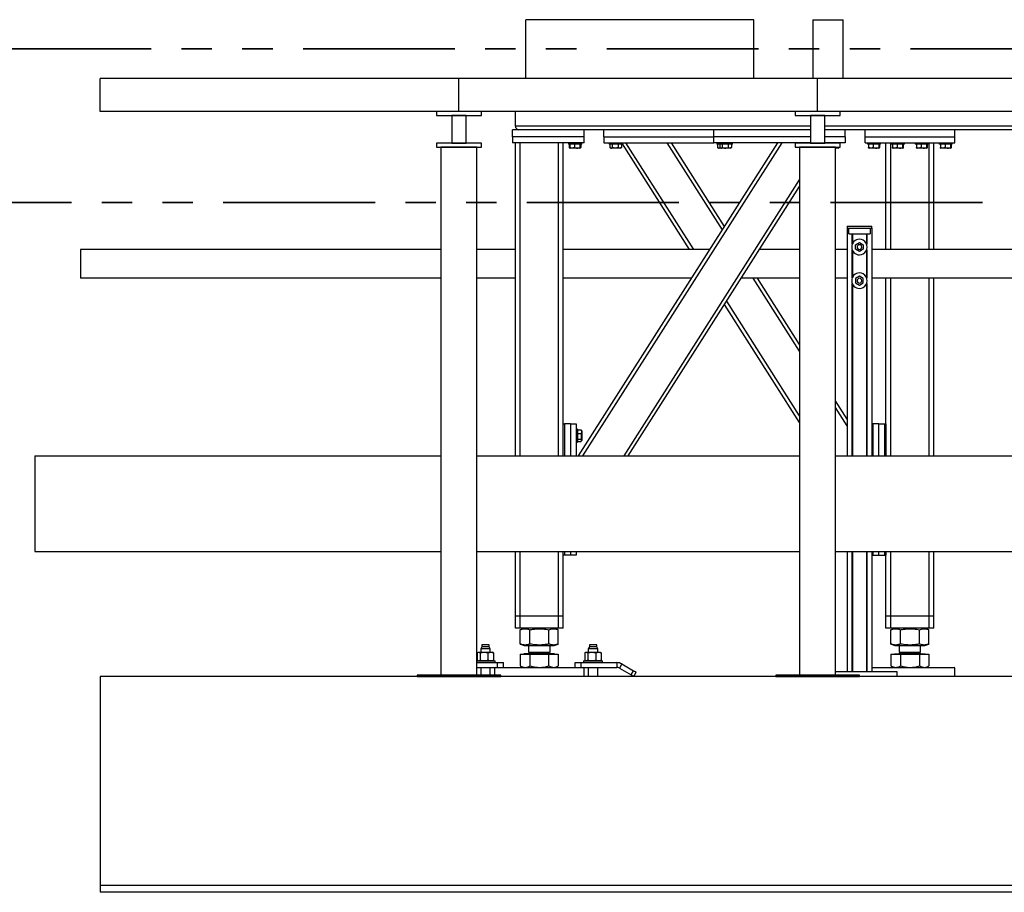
# Model space of a CAD drawing. Header units: millimetres. Extents: x 0 to 841, y 0 to 594.
# Tile 8 of 155: x 57 to 98, y 535 to 572. Entities that reach past the tile are written whole.
import ezdxf

# ---------------------------------------------------------------- set-up
doc = ezdxf.new("R2010")
doc.units = ezdxf.units.MM
doc.linetypes.add('PHANTOM', pattern=[12.7, 6.35, -1.27, 1.27, -1.27, 1.27, -1.27])
doc.layers.add('TRAIT-FORT', color=4, linetype='Continuous', lineweight=25)

msp = doc.modelspace()

# ---------------------------------------------------------------- linework, layer by layer
at = {"color": 7, "linetype": 'PHANTOM', "lineweight": 35}
for p, q in [((278.0635, 570.30544), (48.30385, 570.30544)), ((287.42475, 563.87081), (35.79651, 563.87081))]:
    msp.add_line(p, q, dxfattribs=at)
at = {"layer": 'TRAIT-FORT', "color": 4, "linetype": 'Continuous', "lineweight": 25}
for p, q in [((87.36222, 571.52051), (77.83095, 571.52051)), ((77.83095, 569.05801), (77.83095, 571.52051)), ((87.36222, 569.05801), (87.36222, 571.52051)), ((89.83683, 571.52051), (89.83683, 569.05801)), ((89.83683, 571.52051), (91.10678, 571.52051)), ((91.10678, 569.05801), (91.10678, 571.52051)), ((60.03227, 567.68301), (60.03227, 569.05801)), ((75.03227, 569.05801), (60.03227, 569.05801)), ((75.03227, 567.68301), (75.03227, 569.05801)), ((90.03227, 569.05801), (75.03227, 569.05801)), ((90.03227, 567.68301), (90.03227, 569.05801)), ((105.03227, 569.05801), (90.03227, 569.05801)), ((75.03227, 567.68301), (60.03227, 567.68301)), ((74.09477, 567.68301), (74.09477, 567.50801)), ((75.96977, 567.68301), (74.09477, 567.68301)), ((74.09477, 567.50801), (75.96977, 567.50801)), ((74.73227, 567.50801), (74.73227, 566.35801)), ((75.33227, 567.50801), (74.73227, 567.50801)), ((90.03227, 567.68301), (75.03227, 567.68301)), ((75.33227, 566.35801), (75.33227, 567.50801)), ((75.96977, 567.50801), (75.96977, 567.68301)), ((77.3914, 567.07051), (77.3914, 567.68301)), ((90.96977, 567.68301), (89.09477, 567.68301)), ((89.09477, 567.68301), (89.09477, 567.50801)), ((89.09477, 567.50801), (90.96977, 567.50801)), ((89.73227, 567.50801), (89.73227, 566.35801)), ((90.33227, 567.50801), (89.73227, 567.50801)), ((105.03227, 567.68301), (90.03227, 567.68301)), ((90.33227, 566.35801), (90.33227, 567.50801)), ((90.96977, 567.50801), (90.96977, 567.68301)), ((89.73227, 567.07051), (77.3914, 567.07051)), ((104.1414, 567.07051), (90.33227, 567.07051)), ((77.2664, 566.62051), (77.2664, 566.92051)), ((80.2664, 566.92051), (77.2664, 566.92051)), ((80.2664, 566.62051), (77.2664, 566.62051)), ((77.2664, 566.62051), (77.2664, 566.37051)), ((85.6914, 566.92051), (80.2664, 566.92051)), ((80.2664, 566.62051), (80.2664, 566.92051)), ((80.2664, 566.37051), (80.2664, 566.62051)), ((81.0914, 566.62051), (81.0914, 566.92051)), ((81.0914, 566.62051), (81.0914, 566.37051)), ((81.0914, 566.62051), (85.6914, 566.62051)), ((85.6914, 566.62051), (85.6914, 566.92051)), ((89.73227, 566.92051), (85.6914, 566.92051)), ((85.6914, 566.37051), (85.6914, 566.62051)), ((89.73227, 566.62051), (85.6914, 566.62051)), ((91.1914, 566.92051), (90.33227, 566.92051)), ((91.1914, 566.62051), (90.33227, 566.62051)), ((102.2664, 566.92051), (91.1914, 566.92051)), ((91.1914, 566.62051), (91.1914, 566.92051)), ((91.1914, 566.62051), (91.1914, 566.37051)), ((92.0164, 566.62051), (92.0164, 566.92051)), ((92.0164, 566.62051), (95.7664, 566.62051)), ((92.0164, 566.37051), (92.0164, 566.62051)), ((95.7664, 566.62051), (95.7664, 566.92051)), ((95.7664, 566.37051), (95.7664, 566.62051)), ((74.09477, 566.35801), (74.09477, 566.18301)), ((75.96977, 566.35801), (74.09477, 566.35801)), ((74.73227, 566.35801), (75.33227, 566.35801)), ((75.96977, 566.18301), (75.96977, 566.35801)), ((80.2664, 566.37051), (77.2664, 566.37051)), ((77.3914, 553.2846), (77.3914, 566.37051)), ((77.5914, 553.2846), (77.5914, 566.37051)), ((79.1914, 553.2846), (79.1914, 566.37051)), ((79.3914, 554.62051), (79.3914, 566.37051)), ((79.6164, 566.37051), (79.6164, 566.32051)), ((79.63738, 566.32051), (79.6164, 566.32051)), ((80.1664, 566.32051), (79.63738, 566.32051)), ((79.6479, 566.32051), (79.6479, 566.17062)), ((79.66537, 566.32051), (79.66537, 566.17062)), ((79.8611, 566.32051), (79.8611, 566.17062)), ((80.03971, 553.2846), (88.36711, 566.37051)), ((80.08712, 566.32051), (80.08712, 566.17062)), ((80.11743, 566.32051), (80.11743, 566.17062)), ((80.1349, 566.32051), (80.1349, 566.17062)), ((80.1664, 566.32051), (80.1664, 566.37051)), ((80.21751, 553.2846), (88.5449, 566.37051)), ((81.0914, 566.37051), (85.6914, 566.37051)), ((81.3164, 566.37051), (81.3164, 566.32051)), ((81.8664, 566.32051), (81.3164, 566.32051)), ((81.3479, 566.32051), (81.3479, 566.17062)), ((81.44341, 566.32051), (81.44341, 566.17062)), ((81.68691, 566.32051), (81.68691, 566.17062)), ((81.83489, 566.32051), (81.83489, 566.17062)), ((81.8664, 566.32051), (81.8664, 566.37051)), ((84.6791, 561.91126), (81.8664, 566.33122)), ((84.8569, 561.91126), (82.0192, 566.37051)), ((86.0525, 562.73327), (83.7379, 566.37051)), ((86.1414, 562.87296), (83.91569, 566.37051)), ((89.73227, 566.37051), (85.6914, 566.37051)), ((85.8164, 566.37051), (85.8164, 566.32051)), ((85.9164, 566.32051), (85.8164, 566.32051)), ((85.84791, 566.32051), (85.84791, 566.17062)), ((85.9164, 566.37051), (85.9164, 566.32051)), ((86.29673, 566.32051), (85.9164, 566.32051)), ((85.94341, 566.32051), (85.94341, 566.17062)), ((85.9479, 566.32051), (85.9479, 566.17062)), ((86.04341, 566.32051), (86.04341, 566.17062)), ((86.28691, 566.32051), (86.28691, 566.17062)), ((86.4664, 566.32051), (86.29673, 566.32051)), ((86.43489, 566.32051), (86.43489, 566.17062)), ((86.4664, 566.32051), (86.4664, 566.37051)), ((89.09477, 566.35801), (89.09477, 566.18301)), ((90.96977, 566.35801), (89.09477, 566.35801)), ((89.73227, 566.35801), (90.33227, 566.35801)), ((91.1914, 566.37051), (90.33227, 566.37051)), ((90.4164, 566.37051), (90.4164, 566.35801)), ((90.9664, 566.35801), (90.9664, 566.37051)), ((90.96977, 566.18301), (90.96977, 566.35801)), ((92.0164, 566.37051), (95.7664, 566.37051)), ((92.1164, 566.37051), (92.1164, 566.32051)), ((92.13738, 566.32051), (92.1164, 566.32051)), ((92.6664, 566.32051), (92.13738, 566.32051)), ((92.16537, 566.32051), (92.16537, 566.17062)), ((92.3611, 566.32051), (92.3611, 566.17062)), ((92.58712, 566.32051), (92.58712, 566.17062)), ((92.61743, 566.32051), (92.61743, 566.17062)), ((92.6664, 566.32051), (92.6664, 566.37051)), ((92.8914, 561.91126), (92.8914, 566.37051)), ((93.0914, 561.91126), (93.0914, 566.37051)), ((93.1164, 566.37051), (93.1164, 566.32051)), ((93.13737, 566.32051), (93.1164, 566.32051)), ((93.6664, 566.32051), (93.13737, 566.32051)), ((93.16538, 566.32051), (93.16538, 566.17062)), ((93.3611, 566.32051), (93.3611, 566.17062)), ((93.58712, 566.32051), (93.58712, 566.17062)), ((93.61742, 566.32051), (93.61742, 566.17062)), ((93.6664, 566.32051), (93.6664, 566.37051)), ((94.1164, 566.37051), (94.1164, 566.32051)), ((94.13737, 566.32051), (94.1164, 566.32051)), ((94.6664, 566.32051), (94.13737, 566.32051)), ((94.16538, 566.32051), (94.16538, 566.17062)), ((94.36109, 566.32051), (94.36109, 566.17062)), ((94.58712, 566.32051), (94.58712, 566.17062)), ((94.61742, 566.32051), (94.61742, 566.17062)), ((94.6664, 566.32051), (94.6664, 566.37051)), ((94.6914, 561.91126), (94.6914, 566.37051)), ((94.8914, 561.91126), (94.8914, 566.37051)), ((95.1164, 566.37051), (95.1164, 566.32051)), ((95.13737, 566.32051), (95.1164, 566.32051)), ((95.6664, 566.32051), (95.13737, 566.32051)), ((95.16538, 566.32051), (95.16538, 566.17062)), ((95.3611, 566.32051), (95.3611, 566.17062)), ((95.58712, 566.32051), (95.58712, 566.17062)), ((95.61742, 566.32051), (95.61742, 566.17062)), ((95.6664, 566.32051), (95.6664, 566.37051)), ((74.09477, 566.18301), (75.96977, 566.18301)), ((75.78227, 566.18301), (74.28227, 566.18301)), ((74.28227, 566.18301), (74.28227, 544.10801)), ((75.78227, 544.10801), (75.78227, 566.18301)), ((79.66023, 566.16242), (79.67726, 566.15259)), ((79.67726, 566.15259), (79.68952, 566.14551)), ((80.09327, 566.14551), (79.68952, 566.14551)), ((80.09327, 566.14551), (80.10554, 566.15259)), ((80.10567, 566.15266), (80.12256, 566.16242)), ((80.1349, 566.17062), (80.11184, 566.16204)), ((80.1349, 566.17062), (80.12209, 566.16323)), ((81.36024, 566.16242), (81.38953, 566.14551)), ((81.79328, 566.14551), (81.38953, 566.14551)), ((81.79328, 566.14551), (81.82257, 566.16242)), ((81.83489, 566.17062), (81.82209, 566.16323)), ((85.86023, 566.16242), (85.88952, 566.14551)), ((85.98953, 566.14551), (85.88952, 566.14551)), ((85.9518, 566.16838), (85.94341, 566.17062)), ((85.96024, 566.16242), (85.98953, 566.14551)), ((86.16647, 566.14551), (85.98953, 566.14551)), ((86.39328, 566.14551), (86.16647, 566.14551)), ((86.39328, 566.14551), (86.42257, 566.16242)), ((86.43489, 566.17062), (86.42209, 566.16323)), ((89.09477, 566.18301), (90.96977, 566.18301)), ((90.78227, 566.18301), (89.28227, 566.18301)), ((89.28227, 566.18301), (89.28227, 544.10801)), ((90.78227, 544.10801), (90.78227, 566.18301)), ((90.78227, 566.16938), (90.7869, 566.17062)), ((90.89327, 566.14551), (90.78227, 566.14551)), ((90.7869, 566.18301), (90.7869, 566.17062)), ((90.89327, 566.14551), (90.92256, 566.16242)), ((90.93489, 566.17062), (90.92209, 566.16323)), ((90.93489, 566.18301), (90.93489, 566.17062)), ((92.17726, 566.15259), (92.18952, 566.14551)), ((92.59327, 566.14551), (92.18952, 566.14551)), ((92.59327, 566.14551), (92.60554, 566.15259)), ((93.17726, 566.15259), (93.18952, 566.14551)), ((93.59327, 566.14551), (93.18952, 566.14551)), ((93.59327, 566.14551), (93.60554, 566.15259)), ((94.17726, 566.15259), (94.18952, 566.14551)), ((94.59327, 566.14551), (94.18952, 566.14551)), ((94.59327, 566.14551), (94.60554, 566.15259)), ((95.17726, 566.15259), (95.18952, 566.14551)), ((95.59327, 566.14551), (95.18952, 566.14551)), ((95.59327, 566.14551), (95.60554, 566.15259)), ((81.93621, 553.2846), (89.28227, 564.82841)), ((82.114, 553.2846), (89.28227, 564.54902)), ((91.26602, 562.80801), (91.26602, 553.2846)), ((91.26602, 562.80801), (91.27352, 562.80801)), ((91.27352, 562.88301), (91.27352, 562.80801)), ((91.27352, 562.88301), (92.29852, 562.88301)), ((91.27352, 562.80801), (92.29852, 562.80801)), ((91.33602, 562.55801), (91.33602, 562.80801)), ((91.33602, 562.55801), (92.23602, 562.55801)), ((91.47852, 562.12734), (91.47852, 562.55801)), ((91.49352, 562.55801), (91.49352, 562.16092)), ((92.07102, 562.55801), (92.07102, 562.16092)), ((92.08602, 562.55801), (92.08602, 562.12734)), ((92.23602, 562.80801), (92.23602, 562.55801)), ((92.29852, 562.80801), (92.29852, 562.88301)), ((92.29852, 562.80801), (92.29852, 553.2846)), ((91.61977, 562.10558), (91.78227, 562.19939)), ((91.61977, 561.91794), (91.61977, 562.10558)), ((91.78227, 562.19939), (91.94477, 562.10558)), ((91.94477, 562.10558), (91.94477, 561.91794)), ((59.2064, 561.91126), (59.2064, 560.70476)), ((74.28227, 561.91126), (59.2064, 561.91126)), ((77.3914, 561.91126), (75.78227, 561.91126)), ((85.5294, 561.91126), (79.3914, 561.91126)), ((89.28227, 561.91126), (87.60369, 561.91126)), ((91.26602, 561.91126), (90.78227, 561.91126)), ((91.47852, 560.71985), (91.47852, 561.89617)), ((91.49352, 561.8626), (91.49352, 560.75341)), ((91.78227, 561.82412), (91.61977, 561.91794)), ((91.94477, 561.91794), (91.78227, 561.82412)), ((92.07102, 561.8626), (92.07102, 560.75341)), ((92.08602, 561.89617), (92.08602, 560.71985)), ((103.1414, 561.91126), (92.29852, 561.91126)), ((74.28227, 560.70476), (59.2064, 560.70476)), ((77.3914, 560.70476), (75.78227, 560.70476)), ((84.76163, 560.70476), (79.3914, 560.70476)), ((89.28227, 560.70476), (86.83592, 560.70476)), ((89.28227, 557.65791), (87.34337, 560.70476)), ((89.28227, 557.93731), (87.52117, 560.70476)), ((91.26602, 560.70476), (90.78227, 560.70476)), ((91.47852, 553.2846), (91.47852, 560.48867)), ((91.49352, 560.4551), (91.49352, 553.2846)), ((91.78227, 560.79189), (91.61977, 560.69807)), ((91.61977, 560.69807), (91.61977, 560.51044)), ((91.61977, 560.51044), (91.78227, 560.41662)), ((91.94477, 560.69807), (91.78227, 560.79189)), ((91.78227, 560.41662), (91.94477, 560.51044)), ((91.94477, 560.51044), (91.94477, 560.69807)), ((92.07102, 560.4551), (92.07102, 553.2846)), ((92.08602, 560.48867), (92.08602, 553.2846)), ((103.1414, 560.70476), (92.29852, 560.70476)), ((92.8914, 554.62051), (92.8914, 560.70476)), ((93.0914, 553.2846), (93.0914, 560.70476)), ((94.6914, 553.2846), (94.6914, 560.70476)), ((94.8914, 553.2846), (94.8914, 560.70476)), ((89.28227, 554.67771), (86.1414, 559.61336)), ((89.28227, 554.9571), (86.2303, 559.75306)), ((91.26602, 554.81999), (90.78227, 555.58017)), ((91.26602, 554.54059), (90.78227, 555.30077)), ((79.3914, 553.2846), (79.3914, 554.62051)), ((79.3914, 554.62051), (79.4414, 554.62051)), ((79.4414, 554.62051), (79.4414, 553.2846)), ((79.6914, 554.62051), (79.4414, 554.62051)), ((79.6914, 554.62051), (79.9414, 554.62051)), ((79.6914, 554.62051), (79.6914, 553.2846)), ((79.9414, 554.62051), (79.9414, 553.2846)), ((79.9914, 554.3955), (79.9414, 554.3955)), ((79.9914, 554.3955), (79.9914, 554.22584)), ((79.9914, 554.364), (80.14129, 554.364)), ((80.14129, 554.364), (80.14867, 554.3512)), ((80.1664, 554.32238), (80.14949, 554.35167)), ((80.1664, 554.32238), (80.1664, 554.09558)), ((92.3414, 554.3955), (92.29852, 554.3955)), ((92.5914, 554.62051), (92.3414, 554.62051)), ((92.3414, 554.62051), (92.3414, 553.2846)), ((92.5914, 554.62051), (92.8414, 554.62051)), ((92.5914, 553.2846), (92.5914, 554.62051)), ((92.8414, 553.2846), (92.8414, 554.62051)), ((92.8414, 554.62051), (92.8914, 554.62051)), ((92.8914, 554.62051), (92.8914, 553.2846)), ((79.9414, 553.84551), (79.9914, 553.84551)), ((79.9914, 554.22584), (79.9914, 553.84551)), ((79.9914, 554.21601), (80.14129, 554.21601)), ((79.9914, 553.97251), (80.14129, 553.97251)), ((79.9914, 553.87701), (80.14129, 553.87701)), ((80.14949, 553.88934), (80.1664, 553.91863)), ((80.1664, 554.09558), (80.1664, 553.91863)), ((92.29852, 553.84551), (92.3414, 553.84551)), ((57.29695, 553.2846), (74.28227, 553.2846)), ((57.29695, 553.2846), (57.29695, 549.2846)), ((75.78227, 553.2846), (89.28227, 553.2846)), ((90.78227, 553.2846), (104.28227, 553.2846)), ((57.29695, 549.2846), (74.28227, 549.2846)), ((75.78227, 549.2846), (89.28227, 549.2846)), ((77.3914, 546.57051), (77.3914, 549.2846)), ((77.5914, 546.57051), (77.5914, 549.2846)), ((79.1914, 546.57051), (79.1914, 549.2846)), ((79.3914, 549.12051), (79.3914, 549.2846)), ((79.3914, 546.57051), (79.3914, 549.12051)), ((79.4414, 549.12051), (79.3914, 549.12051)), ((79.4414, 549.2846), (79.4414, 549.12051)), ((79.6914, 549.12051), (79.4414, 549.12051)), ((79.6914, 549.2846), (79.6914, 549.12051)), ((79.9414, 549.12051), (79.6914, 549.12051)), ((79.9414, 549.2846), (79.9414, 549.12051)), ((90.78227, 549.2846), (104.28227, 549.2846)), ((91.26602, 549.2846), (91.26602, 544.25801)), ((91.47852, 544.25801), (91.47852, 549.2846)), ((91.49352, 549.2846), (91.49352, 544.25801)), ((92.07102, 549.2846), (92.07102, 544.25801)), ((92.08602, 549.2846), (92.08602, 544.25801)), ((92.29852, 549.2846), (92.29852, 544.25801)), ((92.3414, 549.2846), (92.3414, 549.12051)), ((92.3414, 549.12051), (92.5914, 549.12051)), ((92.5914, 549.12051), (92.5914, 549.2846)), ((92.5914, 549.12051), (92.8414, 549.12051)), ((92.8414, 549.12051), (92.8414, 549.2846)), ((92.8914, 549.12051), (92.8414, 549.12051)), ((92.8914, 549.2846), (92.8914, 549.12051)), ((92.8914, 546.57051), (92.8914, 549.12051)), ((93.0914, 546.57051), (93.0914, 549.2846)), ((94.6914, 546.57051), (94.6914, 549.2846)), ((94.8914, 546.57051), (94.8914, 549.2846)), ((77.5914, 546.57051), (77.3914, 546.57051)), ((77.3914, 546.07051), (77.3914, 546.57051)), ((79.1914, 546.57051), (77.5914, 546.57051)), ((77.5914, 546.07051), (77.5914, 546.57051)), ((79.3914, 546.57051), (79.1914, 546.57051)), ((79.1914, 546.07051), (79.1914, 546.57051)), ((79.3914, 546.07051), (79.3914, 546.57051)), ((93.0914, 546.57051), (92.8914, 546.57051)), ((92.8914, 546.07051), (92.8914, 546.57051)), ((94.6914, 546.57051), (93.0914, 546.57051)), ((93.0914, 546.07051), (93.0914, 546.57051)), ((94.8914, 546.57051), (94.6914, 546.57051)), ((94.6914, 546.07051), (94.6914, 546.57051)), ((94.8914, 546.07051), (94.8914, 546.57051)), ((77.5914, 546.07051), (77.3914, 546.07051)), ((79.1914, 546.07051), (77.5914, 546.07051)), ((77.76068, 546.07051), (77.60299, 546.0068)), ((79.1798, 546.0068), (79.02212, 546.07051)), ((79.3914, 546.07051), (79.1914, 546.07051)), ((93.0914, 546.07051), (92.8914, 546.07051)), ((94.6914, 546.07051), (93.0914, 546.07051)), ((93.26067, 546.07051), (93.103, 546.0068)), ((94.67981, 546.0068), (94.52212, 546.07051)), ((94.8914, 546.07051), (94.6914, 546.07051)), ((77.60363, 546.00676), (77.5976, 546.0046)), ((77.5976, 545.41142), (77.5976, 546.0046)), ((78.00282, 545.41142), (78.00282, 546.0046)), ((78.79662, 545.41142), (78.79662, 546.0046)), ((79.1852, 545.41142), (79.1852, 546.0046)), ((93.10363, 546.00676), (93.0976, 546.0046)), ((93.0976, 545.41142), (93.0976, 546.0046)), ((93.50282, 545.41142), (93.50282, 546.0046)), ((94.29662, 545.41142), (94.29662, 546.0046)), ((94.68519, 545.41142), (94.68519, 546.0046)), ((75.9889, 545.29551), (75.9414, 545.213)), ((75.9414, 545.213), (75.9414, 545.06551)), ((76.3414, 545.213), (75.9414, 545.213)), ((75.9889, 545.38301), (75.9889, 545.29551)), ((76.2939, 545.38301), (75.9889, 545.38301)), ((76.25736, 545.29551), (75.9889, 545.29551)), ((76.2939, 545.29551), (76.25736, 545.29551)), ((76.2939, 545.29551), (76.2939, 545.38301)), ((76.3414, 545.213), (76.2939, 545.29551)), ((76.3414, 545.06551), (76.3414, 545.213)), ((77.5976, 545.41142), (77.60363, 545.40934)), ((77.60299, 545.40921), (77.76068, 545.34551)), ((77.76068, 545.34551), (78.08267, 545.34551)), ((77.9414, 545.34551), (77.9414, 545.07463)), ((78.08267, 545.34551), (79.02212, 545.34551)), ((78.8414, 545.07463), (78.8414, 545.34551)), ((79.02212, 545.34551), (79.1798, 545.40921)), ((80.4889, 545.29551), (80.4414, 545.213)), ((80.4414, 545.213), (80.4414, 545.06551)), ((80.79347, 545.213), (80.4414, 545.213)), ((80.4889, 545.38301), (80.4889, 545.29551)), ((80.75736, 545.38301), (80.4889, 545.38301)), ((80.7939, 545.29551), (80.4889, 545.29551)), ((80.7939, 545.38301), (80.75736, 545.38301)), ((80.8414, 545.213), (80.79347, 545.213)), ((80.7939, 545.29551), (80.7939, 545.38301)), ((80.8414, 545.213), (80.7939, 545.29551)), ((80.8414, 545.06551), (80.8414, 545.213)), ((93.0976, 545.41142), (93.10363, 545.40934)), ((93.103, 545.40921), (93.26067, 545.34551)), ((93.26067, 545.34551), (94.52212, 545.34551)), ((93.4414, 545.34551), (93.4414, 545.07463)), ((94.3414, 545.07463), (94.3414, 545.34551)), ((94.52212, 545.34551), (94.67981, 545.40921)), ((75.80079, 545.04886), (75.80079, 544.72465)), ((75.8414, 545.06551), (75.82296, 545.05889)), ((75.8414, 545.06551), (75.8586, 545.06551)), ((75.8586, 545.06551), (76.08672, 545.06551)), ((75.91641, 545.04886), (75.91641, 544.72465)), ((76.08672, 545.06551), (76.36952, 545.06551)), ((76.25702, 544.72465), (76.25702, 545.04886)), ((76.36952, 545.06551), (76.4414, 545.06551)), ((76.45983, 545.05889), (76.4414, 545.06551)), ((76.48201, 545.04886), (76.45964, 545.05836)), ((76.48201, 545.04886), (76.48201, 544.72465)), ((77.5976, 544.99051), (77.5976, 544.49441)), ((77.5976, 544.99051), (78.00282, 544.99051)), ((77.75252, 544.99551), (77.75252, 544.99051)), ((79.03027, 544.99551), (77.75252, 544.99551)), ((77.99552, 545.07463), (77.9414, 545.0205)), ((77.9414, 545.07463), (78.8414, 545.07463)), ((77.9414, 545.0205), (78.8414, 545.0205)), ((78.00282, 544.99051), (78.00282, 544.49441)), ((78.00282, 544.99051), (78.79662, 544.99051)), ((78.8414, 545.0205), (78.78728, 545.07463)), ((78.79662, 544.49441), (78.79662, 544.99051)), ((78.79662, 544.99051), (79.1852, 544.99051)), ((79.03027, 544.99051), (79.03027, 544.99551)), ((79.1852, 544.99051), (79.1852, 544.49441)), ((80.30079, 545.04886), (80.30079, 544.72465)), ((80.3414, 545.06551), (80.32296, 545.05889)), ((80.3414, 545.06551), (80.3586, 545.06551)), ((80.3586, 545.06551), (80.58672, 545.06551)), ((80.41641, 545.04886), (80.41641, 544.72465)), ((80.58672, 545.06551), (80.86951, 545.06551)), ((80.75702, 545.04886), (80.75702, 544.72465)), ((80.86951, 545.06551), (80.9414, 545.06551)), ((80.95984, 545.05889), (80.9414, 545.06551)), ((80.982, 545.04886), (80.95965, 545.05836)), ((80.982, 545.04886), (80.982, 544.72465)), ((93.0976, 544.99051), (93.0976, 544.49441)), ((93.0976, 544.99051), (93.50282, 544.99051)), ((93.25253, 544.99551), (93.25253, 544.99051)), ((93.25253, 544.99551), (93.34202, 544.99551)), ((93.34202, 544.99551), (94.53028, 544.99551)), ((93.49552, 545.07463), (93.4414, 545.0205)), ((93.4414, 545.07463), (93.50444, 545.07463)), ((93.4414, 545.0205), (94.1211, 545.0205)), ((93.50282, 544.99051), (93.50282, 544.49441)), ((93.50282, 544.99051), (94.29662, 544.99051)), ((93.50444, 545.07463), (94.3414, 545.07463)), ((94.1211, 545.0205), (94.3414, 545.0205)), ((94.3414, 545.0205), (94.28727, 545.07463)), ((94.29662, 544.99051), (94.29662, 544.49441)), ((94.29662, 544.99051), (94.68519, 544.99051)), ((94.53028, 544.99051), (94.53028, 544.99551)), ((94.68519, 544.99051), (94.68519, 544.49441)), ((75.78227, 544.70801), (76.44555, 544.70801)), ((75.78227, 544.63301), (76.6414, 544.63301)), ((75.78227, 544.43301), (76.5414, 544.43301)), ((75.82316, 544.71517), (75.80079, 544.72465)), ((75.82295, 544.71462), (75.8414, 544.70801)), ((75.9414, 544.43301), (75.9414, 544.10801)), ((76.3414, 544.10801), (76.3414, 544.43301)), ((76.4414, 544.70801), (76.45984, 544.71462)), ((76.44555, 544.70801), (76.5414, 544.70801)), ((76.45964, 544.71517), (76.48201, 544.72465)), ((76.5414, 544.43301), (76.5164, 544.408)), ((76.5164, 544.408), (76.5164, 544.10801)), ((80.2664, 544.408), (76.5164, 544.408)), ((76.5414, 544.63301), (76.5414, 544.70801)), ((76.5414, 544.43301), (80.2414, 544.43301)), ((76.6414, 544.43301), (76.6414, 544.63301)), ((76.6414, 544.63301), (76.8914, 544.63301)), ((76.8914, 544.43301), (76.8914, 544.63301)), ((77.60297, 544.49191), (77.5976, 544.49441)), ((77.6027, 544.49143), (77.7039, 544.43301)), ((79.0789, 544.43301), (79.1801, 544.49143)), ((79.8914, 544.43301), (79.8914, 544.63301)), ((79.8914, 544.63301), (80.1414, 544.63301)), ((80.1414, 544.43301), (80.1414, 544.63301)), ((80.1414, 544.63301), (81.6414, 544.63301)), ((80.2414, 544.70801), (80.2414, 544.63301)), ((80.2414, 544.70801), (81.0414, 544.70801)), ((80.2664, 544.408), (80.2414, 544.43301)), ((80.2414, 544.43301), (81.6414, 544.43301)), ((80.2664, 544.05801), (80.2664, 544.408)), ((80.32315, 544.71517), (80.30079, 544.72465)), ((80.32295, 544.71462), (80.3414, 544.70801)), ((80.4414, 544.43301), (80.4414, 544.05801)), ((80.8414, 544.05801), (80.8414, 544.43301)), ((80.9414, 544.70801), (80.95984, 544.71462)), ((80.95965, 544.71517), (80.982, 544.72465)), ((81.0414, 544.63301), (81.0414, 544.70801)), ((81.6414, 544.63301), (81.6414, 544.43301)), ((81.8414, 544.57942), (81.7414, 544.40621)), ((81.7414, 544.40621), (82.23625, 544.1205)), ((81.8414, 544.57942), (82.33626, 544.29371)), ((92.29852, 544.43301), (95.57249, 544.43301)), ((95.5952, 544.408), (92.29852, 544.408)), ((93.10298, 544.49191), (93.0976, 544.49441)), ((93.1027, 544.49143), (93.2039, 544.43301)), ((94.5789, 544.43301), (94.6801, 544.49143)), ((95.57249, 544.43301), (95.7414, 544.43301)), ((95.7664, 544.408), (95.5952, 544.408)), ((95.7664, 544.408), (95.7414, 544.43301)), ((95.7664, 544.05801), (95.7664, 544.408)), ((60.03227, 544.05801), (60.03227, 535.30801)), ((270.03227, 544.05801), (60.03227, 544.05801)), ((73.28227, 544.10801), (73.28227, 544.05801)), ((76.78227, 544.10801), (73.28227, 544.10801)), ((73.28227, 544.05801), (76.78227, 544.05801)), ((74.28227, 544.10801), (75.78227, 544.10801)), ((76.78227, 544.05801), (76.78227, 544.10801)), ((82.23625, 544.1205), (82.33626, 544.29371)), ((82.34451, 544.05801), (82.44451, 544.23121)), ((91.78227, 544.10801), (88.28227, 544.10801)), ((88.28227, 544.10801), (88.28227, 544.05801)), ((88.28227, 544.05801), (91.78227, 544.05801)), ((89.28227, 544.10801), (90.78227, 544.10801)), ((90.78227, 544.25801), (93.34477, 544.25801)), ((91.78227, 544.05801), (91.78227, 544.10801)), ((93.34477, 544.25801), (93.34477, 544.05801)), ((270.03227, 535.30801), (60.03227, 535.30801)), ((60.03227, 535.30801), (60.03227, 535.02701)), ((151.30247, 535.02701), (60.03227, 535.02701))]:
    msp.add_line(p, q, dxfattribs=at)
at = {"layer": 'TRAIT-FORT', "color": 4, "linetype": 'Continuous', "lineweight": 25, "flags": 128}
for points in [[(82.23625, 544.1205), (82.25738, 544.10831), (82.27768, 544.09659), (82.2964, 544.08578), (82.3128, 544.07631), (82.32627, 544.06854), (82.33627, 544.06276), (82.34243, 544.05921), (82.34451, 544.05801)], [(82.33626, 544.29371), (82.35737, 544.28152), (82.37768, 544.26979), (82.3964, 544.25899), (82.4128, 544.24952), (82.42627, 544.24174), (82.43627, 544.23597), (82.44243, 544.23241), (82.44451, 544.23121)]]:
    msp.add_lwpolyline(points, dxfattribs=at)
at = {"layer": 'TRAIT-FORT', "color": 4, "linetype": 'Continuous', "lineweight": 25}
for centre, radius, start, end in [((77.54139, 567.0705), 0.14999, 179.997064, 270.001086), ((77.54139, 567.0705), 0.14999, 179.997057, 270.001093), ((91.78227, 562.01176), 0.325, 90.000742, 269.999258), ((91.78227, 562.01176), 0.1, 90.00064, 269.99936), ((91.78227, 562.01176), 0.325, 269.999691, 90.000309), ((91.78227, 562.01176), 0.1, 269.997225, 90.002775), ((91.78227, 560.60426), 0.325, 90.000802, 269.999198), ((91.78227, 560.60426), 0.325, 269.999752, 90.000248), ((91.78227, 560.60426), 0.1, 90.000854, 269.999146), ((91.78227, 560.60426), 0.1, 269.997439, 90.002561), ((77.9164, 545.0205), 0.025, 269.993276, 0.006724), ((78.8664, 545.02051), 0.02501, 180.016598, 269.983402), ((93.41639, 545.02051), 0.02501, 270.002937, 359.983404), ((94.3664, 545.0205), 0.025, 179.993276, 270.006724), ((81.64138, 544.23294), 0.40007, 60.002511, 89.997601), ((81.6414, 544.23301), 0.19999, 59.999154, 90.000104)]:
    msp.add_arc(centre, radius, start, end, dxfattribs=at)
for points, knots in [([(79.6479, 566.17062), (79.65569, 566.16429), (79.66386, 566.15765), (79.67384, 566.15603), (79.67431, 566.15596)], [0, 0, 0, 0, 0.95348558, 1, 1, 1, 1]), ([(79.67729, 566.15316), (79.67695, 566.15318), (79.67211, 566.15334), (79.66935, 566.16267), (79.66641, 566.16854), (79.66537, 566.17062)], [0, 0, 0, 0, 0.04613192, 0.66289711, 1, 1, 1, 1]), ([(79.8611, 566.17062), (79.84417, 566.16514), (79.81015, 566.15414), (79.75884, 566.14997), (79.70994, 566.15603), (79.68038, 566.16571), (79.66537, 566.17062)], [0, 0, 0, 0, 0.26607445, 0.53461448, 0.76379847, 1, 1, 1, 1]), ([(79.8611, 566.17062), (79.88069, 566.16514), (79.92024, 566.15408), (79.97915, 566.14999), (80.03542, 566.15598), (80.06976, 566.1657), (80.08712, 566.17062)], [0, 0, 0, 0, 0.26507613, 0.53484821, 0.76486576, 1, 1, 1, 1]), ([(80.11743, 566.17062), (80.11495, 566.16263), (80.11158, 566.15174), (80.09521, 566.15234), (80.09102, 566.16237), (80.08814, 566.16847), (80.08712, 566.17062)], [0, 0, 0, 0, 0.42916213, 0.58530313, 0.85347624, 1, 1, 1, 1]), ([(81.3479, 566.17062), (81.35593, 566.16519), (81.37131, 566.15476), (81.39798, 566.14978), (81.42278, 566.15659), (81.43627, 566.16576), (81.44341, 566.17062)], [0, 0, 0, 0, 0.27735498, 0.53203334, 0.75220365, 1, 1, 1, 1]), ([(81.68691, 566.17062), (81.65593, 566.16303), (81.6047, 566.15047), (81.53036, 566.15163), (81.48037, 566.16036), (81.45162, 566.16834), (81.44341, 566.17062)], [0, 0, 0, 0, 0.38556544, 0.63762379, 0.89652036, 1, 1, 1, 1]), ([(81.83489, 566.17062), (81.82218, 566.16515), (81.79694, 566.1543), (81.75751, 566.14992), (81.72015, 566.15617), (81.69818, 566.16572), (81.68691, 566.17062)], [0, 0, 0, 0, 0.268962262, 0.533967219, 0.760834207, 1, 1, 1, 1]), ([(85.84791, 566.17062), (85.85593, 566.16519), (85.87132, 566.15476), (85.89798, 566.14978), (85.92279, 566.15659), (85.93627, 566.16576), (85.94341, 566.17062)], [0, 0, 0, 0, 0.27735498, 0.53203334, 0.75220365, 1, 1, 1, 1]), ([(85.9479, 566.17062), (85.95593, 566.16519), (85.97131, 566.15476), (85.99798, 566.14978), (86.02278, 566.15659), (86.03627, 566.16576), (86.04341, 566.17062)], [0, 0, 0, 0, 0.27735498, 0.53203334, 0.75220365, 1, 1, 1, 1]), ([(86.04341, 566.17062), (86.07439, 566.16303), (86.12561, 566.15047), (86.19995, 566.15163), (86.24995, 566.16036), (86.2787, 566.16834), (86.28691, 566.17062)], [0, 0, 0, 0, 0.38556557, 0.63759988, 0.89652033, 1, 1, 1, 1]), ([(86.43489, 566.17062), (86.42218, 566.16515), (86.39694, 566.1543), (86.35751, 566.14992), (86.32015, 566.15617), (86.29818, 566.16572), (86.28691, 566.17062)], [0, 0, 0, 0, 0.26896226, 0.53396722, 0.76083421, 1, 1, 1, 1]), ([(90.93489, 566.17062), (90.92218, 566.16515), (90.89694, 566.1543), (90.85751, 566.14992), (90.82015, 566.15618), (90.79818, 566.16572), (90.7869, 566.17062)], [0, 0, 0, 0, 0.26898946, 0.53394688, 0.76080616, 1, 1, 1, 1]), ([(92.17729, 566.15316), (92.17695, 566.15318), (92.17211, 566.15334), (92.16935, 566.16267), (92.16641, 566.16854), (92.16537, 566.17062)], [0, 0, 0, 0, 0.04613192, 0.66289711, 1, 1, 1, 1]), ([(92.3611, 566.17062), (92.34417, 566.16514), (92.31015, 566.15414), (92.25884, 566.14997), (92.20994, 566.15603), (92.18038, 566.16571), (92.16537, 566.17062)], [0, 0, 0, 0, 0.266074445, 0.534614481, 0.76379847, 1, 1, 1, 1]), ([(92.3611, 566.17062), (92.38069, 566.16514), (92.42024, 566.15408), (92.47915, 566.14999), (92.53542, 566.15598), (92.56976, 566.1657), (92.58712, 566.17062)], [0, 0, 0, 0, 0.265076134, 0.534848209, 0.764865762, 1, 1, 1, 1]), ([(92.61743, 566.17062), (92.61495, 566.16263), (92.61158, 566.15174), (92.59521, 566.15234), (92.59102, 566.16237), (92.58814, 566.16847), (92.58712, 566.17062)], [0, 0, 0, 0, 0.42916213, 0.58530313, 0.85347624, 1, 1, 1, 1]), ([(93.17729, 566.15316), (93.17695, 566.15318), (93.17211, 566.15334), (93.16934, 566.16266), (93.16641, 566.16854), (93.16538, 566.17062)], [0, 0, 0, 0, 0.04613728, 0.66297417, 1, 1, 1, 1]), ([(93.3611, 566.17062), (93.34416, 566.16514), (93.31015, 566.15414), (93.25884, 566.14997), (93.20994, 566.15603), (93.18038, 566.16571), (93.16538, 566.17062)], [0, 0, 0, 0, 0.266082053, 0.534629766, 0.763820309, 1, 1, 1, 1]), ([(93.3611, 566.17062), (93.38069, 566.16514), (93.42023, 566.15408), (93.47915, 566.14999), (93.53542, 566.15598), (93.56976, 566.1657), (93.58712, 566.17062)], [0, 0, 0, 0, 0.265076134, 0.534848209, 0.764865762, 1, 1, 1, 1]), ([(93.61742, 566.17062), (93.61495, 566.16263), (93.61158, 566.15174), (93.5952, 566.15234), (93.59101, 566.16237), (93.58814, 566.16847), (93.58712, 566.17062)], [0, 0, 0, 0, 0.42916213, 0.58530313, 0.85347624, 1, 1, 1, 1]), ([(94.17729, 566.15316), (94.17695, 566.15318), (94.17211, 566.15334), (94.16934, 566.16266), (94.16641, 566.16854), (94.16538, 566.17062)], [0, 0, 0, 0, 0.04613728, 0.66297417, 1, 1, 1, 1]), ([(94.36109, 566.17062), (94.34416, 566.16514), (94.31015, 566.15414), (94.25884, 566.14997), (94.20994, 566.15603), (94.18038, 566.16571), (94.16538, 566.17062)], [0, 0, 0, 0, 0.26608209, 0.53460015, 0.76382028, 1, 1, 1, 1]), ([(94.36109, 566.17062), (94.38069, 566.16514), (94.42023, 566.15408), (94.47915, 566.14999), (94.53542, 566.15598), (94.56976, 566.1657), (94.58712, 566.17062)], [0, 0, 0, 0, 0.26507613, 0.53484821, 0.76486576, 1, 1, 1, 1]), ([(94.61742, 566.17062), (94.61495, 566.16263), (94.61158, 566.15174), (94.5952, 566.15233), (94.59102, 566.16238), (94.58814, 566.16847), (94.58712, 566.17062)], [0, 0, 0, 0, 0.4291707, 0.58531481, 0.85342277, 1, 1, 1, 1]), ([(95.17729, 566.15316), (95.17695, 566.15318), (95.17211, 566.15334), (95.16934, 566.16266), (95.16641, 566.16854), (95.16538, 566.17062)], [0, 0, 0, 0, 0.04639966, 0.66306688, 1, 1, 1, 1]), ([(95.3611, 566.17062), (95.34417, 566.16514), (95.31015, 566.15414), (95.25884, 566.14997), (95.20994, 566.15603), (95.18038, 566.16571), (95.16538, 566.17062)], [0, 0, 0, 0, 0.26610313, 0.53461349, 0.76382705, 1, 1, 1, 1]), ([(95.3611, 566.17062), (95.38069, 566.16514), (95.42023, 566.15408), (95.47915, 566.14999), (95.53542, 566.15598), (95.56976, 566.1657), (95.58712, 566.17062)], [0, 0, 0, 0, 0.26505762, 0.53483649, 0.76485984, 1, 1, 1, 1]), ([(95.61742, 566.17062), (95.61495, 566.16263), (95.61158, 566.15174), (95.59521, 566.15234), (95.59102, 566.16238), (95.58814, 566.16847), (95.58712, 566.17062)], [0, 0, 0, 0, 0.42919178, 0.58522394, 0.85341557, 1, 1, 1, 1]), ([(80.14129, 554.364), (80.14675, 554.35129), (80.1576, 554.32605), (80.16199, 554.28662), (80.15573, 554.24926), (80.14618, 554.22729), (80.14129, 554.21601)], [0, 0, 0, 0, 0.2689791, 0.53395504, 0.76082123, 1, 1, 1, 1]), ([(80.14129, 553.97251), (80.14888, 554.00349), (80.16144, 554.05472), (80.16027, 554.12906), (80.15155, 554.17905), (80.14357, 554.2078), (80.14129, 554.21601)], [0, 0, 0, 0, 0.38557162, 0.63761151, 0.89651236, 1, 1, 1, 1]), ([(80.14129, 553.87701), (80.14672, 553.88503), (80.15714, 553.90042), (80.16213, 553.92709), (80.15531, 553.95189), (80.14614, 553.96537), (80.14129, 553.97251)], [0, 0, 0, 0, 0.27736792, 0.53204206, 0.75220538, 1, 1, 1, 1]), ([(77.5976, 546.0046), (77.62447, 546.01436), (77.67477, 546.03262), (77.75078, 546.04669), (77.81822, 546.04876), (77.88049, 546.04151), (77.94094, 546.02746), (77.98138, 546.01252), (78.00282, 546.0046)], [0, 0, 0, 0, 0.20567893, 0.38491575, 0.55414655, 0.68971452, 0.83550678, 1, 1, 1, 1]), ([(78.00282, 546.0046), (78.05581, 546.01439), (78.15616, 546.03294), (78.30373, 546.0467), (78.4347, 546.04876), (78.55616, 546.04157), (78.67397, 546.02769), (78.75441, 546.01254), (78.79662, 546.0046)], [0, 0, 0, 0, 0.20206941, 0.38269949, 0.55531384, 0.69299206, 0.83889282, 1, 1, 1, 1]), ([(78.79662, 546.0046), (78.82237, 546.01435), (78.8705, 546.03259), (78.94345, 546.04668), (79.00819, 546.04877), (79.06794, 546.04149), (79.12388, 546.02801), (79.16061, 546.01389), (79.17917, 546.00676)], [0, 0, 0, 0, 0.20943079, 0.39142275, 0.56302327, 0.70056365, 0.84872541, 1, 1, 1, 1]), ([(93.0976, 546.0046), (93.12448, 546.01436), (93.17477, 546.03262), (93.25077, 546.04669), (93.31822, 546.04876), (93.38049, 546.04151), (93.44095, 546.02746), (93.48139, 546.01252), (93.50282, 546.0046)], [0, 0, 0, 0, 0.205665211, 0.384901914, 0.554132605, 0.689714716, 0.835506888, 1, 1, 1, 1]), ([(93.50282, 546.0046), (93.55581, 546.01439), (93.65616, 546.03294), (93.80373, 546.0467), (93.93471, 546.04876), (94.05616, 546.04157), (94.17397, 546.02769), (94.25441, 546.01254), (94.29662, 546.0046)], [0, 0, 0, 0, 0.20206941, 0.38269949, 0.55531384, 0.69299206, 0.83889282, 1, 1, 1, 1]), ([(94.29662, 546.0046), (94.32237, 546.01435), (94.3705, 546.03259), (94.44345, 546.04668), (94.50819, 546.04877), (94.56794, 546.04149), (94.62388, 546.02801), (94.66061, 546.01389), (94.67917, 546.00676)], [0, 0, 0, 0, 0.20943095, 0.39142306, 0.56302371, 0.70054917, 0.84871105, 1, 1, 1, 1]), ([(78.00282, 545.41142), (77.97595, 545.40166), (77.92565, 545.38339), (77.84965, 545.36933), (77.7822, 545.36725), (77.71993, 545.3745), (77.65947, 545.38855), (77.61904, 545.40349), (77.5976, 545.41142)], [0, 0, 0, 0, 0.20566521, 0.38490191, 0.55413261, 0.68971472, 0.83550689, 1, 1, 1, 1]), ([(78.79662, 545.41142), (78.74363, 545.40162), (78.64328, 545.38307), (78.49571, 545.36932), (78.36473, 545.36725), (78.24328, 545.37444), (78.12547, 545.38832), (78.04503, 545.40347), (78.00282, 545.41142)], [0, 0, 0, 0, 0.20206941, 0.38269949, 0.55531384, 0.69299206, 0.83889282, 1, 1, 1, 1]), ([(79.17917, 545.40934), (79.1554, 545.40036), (79.10924, 545.38293), (79.03836, 545.36935), (78.97362, 545.36724), (78.91387, 545.37451), (78.85588, 545.38858), (78.81716, 545.4035), (78.79662, 545.41142)], [0, 0, 0, 0, 0.19323129, 0.375207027, 0.546792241, 0.684320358, 0.832454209, 1, 1, 1, 1]), ([(93.50282, 545.41142), (93.47595, 545.40166), (93.42565, 545.38339), (93.34964, 545.36933), (93.2822, 545.36725), (93.21993, 545.3745), (93.15948, 545.38855), (93.11904, 545.40349), (93.0976, 545.41142)], [0, 0, 0, 0, 0.20567893, 0.38491575, 0.55414655, 0.68971452, 0.83550678, 1, 1, 1, 1]), ([(94.29662, 545.41142), (94.24363, 545.40162), (94.14328, 545.38307), (93.99571, 545.36932), (93.86474, 545.36725), (93.74328, 545.37444), (93.62547, 545.38832), (93.54503, 545.40347), (93.50282, 545.41142)], [0, 0, 0, 0, 0.2020694, 0.38269947, 0.5553138, 0.69299202, 0.83890017, 1, 1, 1, 1]), ([(94.67917, 545.40934), (94.6554, 545.40036), (94.60924, 545.38293), (94.53836, 545.36935), (94.47363, 545.36724), (94.41388, 545.37451), (94.35588, 545.38858), (94.31716, 545.4035), (94.29662, 545.41142)], [0, 0, 0, 0, 0.19321971, 0.37521287, 0.54678538, 0.68431544, 0.83246609, 1, 1, 1, 1]), ([(75.80079, 545.04886), (75.81017, 545.05356), (75.82842, 545.06271), (75.84873, 545.06459), (75.8586, 545.06551)], [0, 0, 0, 0, 0.51386865, 1, 1, 1, 1]), ([(75.8586, 545.06551), (75.8684, 545.06461), (75.88871, 545.06274), (75.90696, 545.05359), (75.91641, 545.04886)], [0, 0, 0, 0, 0.48225969, 1, 1, 1, 1]), ([(75.91641, 545.04886), (75.94451, 545.05356), (76.00089, 545.06301), (76.05804, 545.06467), (76.08672, 545.06551)], [0, 0, 0, 0, 0.49824582, 1, 1, 1, 1]), ([(76.08672, 545.06551), (76.11516, 545.06468), (76.17231, 545.06303), (76.2287, 545.0536), (76.25702, 545.04886)], [0, 0, 0, 0, 0.49777136, 1, 1, 1, 1]), ([(76.25702, 545.04886), (76.27552, 545.05356), (76.31246, 545.06295), (76.35052, 545.06466), (76.36952, 545.06551)], [0, 0, 0, 0, 0.50107435, 1, 1, 1, 1]), ([(76.36952, 545.06551), (76.38836, 545.06467), (76.42642, 545.06298), (76.46335, 545.0536), (76.48201, 545.04886)], [0, 0, 0, 0, 0.49494102, 1, 1, 1, 1]), ([(80.30079, 545.04886), (80.31017, 545.05356), (80.32842, 545.06271), (80.34873, 545.06459), (80.3586, 545.06551)], [0, 0, 0, 0, 0.51377474, 1, 1, 1, 1]), ([(80.3586, 545.06551), (80.3684, 545.0646), (80.38871, 545.06273), (80.40696, 545.05359), (80.41641, 545.04886)], [0, 0, 0, 0, 0.48216572, 1, 1, 1, 1]), ([(80.41641, 545.04886), (80.44451, 545.05356), (80.5009, 545.06301), (80.55804, 545.06467), (80.58672, 545.06551)], [0, 0, 0, 0, 0.49824582, 1, 1, 1, 1]), ([(80.58672, 545.06551), (80.61516, 545.06468), (80.67231, 545.06303), (80.7287, 545.0536), (80.75702, 545.04886)], [0, 0, 0, 0, 0.49777136, 1, 1, 1, 1]), ([(80.75702, 545.04886), (80.77552, 545.05356), (80.81245, 545.06295), (80.85052, 545.06466), (80.86951, 545.06551)], [0, 0, 0, 0, 0.50104886, 1, 1, 1, 1]), ([(80.86951, 545.06551), (80.88835, 545.06467), (80.92642, 545.06298), (80.96335, 545.0536), (80.982, 545.04886)], [0, 0, 0, 0, 0.49499263, 1, 1, 1, 1]), ([(75.91641, 544.72465), (75.90704, 544.71995), (75.88879, 544.7108), (75.86848, 544.70892), (75.8586, 544.70801)], [0, 0, 0, 0, 0.51388182, 1, 1, 1, 1]), ([(76.08672, 544.70801), (76.05827, 544.70883), (76.00112, 544.71048), (75.94473, 544.71991), (75.91641, 544.72465)], [0, 0, 0, 0, 0.497769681, 1, 1, 1, 1]), ([(76.25702, 544.72465), (76.22893, 544.71995), (76.17254, 544.7105), (76.11539, 544.70884), (76.08672, 544.70801)], [0, 0, 0, 0, 0.49821292, 1, 1, 1, 1]), ([(76.36952, 544.70801), (76.35067, 544.70884), (76.31261, 544.71053), (76.27567, 544.71992), (76.25702, 544.72465)], [0, 0, 0, 0, 0.494963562, 1, 1, 1, 1]), ([(76.48201, 544.72465), (76.4635, 544.71995), (76.42657, 544.71056), (76.38851, 544.70886), (76.36952, 544.70801)], [0, 0, 0, 0, 0.50105267, 1, 1, 1, 1]), ([(77.5976, 544.49441), (77.63001, 544.47786), (77.67817, 544.45326), (77.74777, 544.43565), (77.7828, 544.43388), (77.80021, 544.43301)], [0, 0, 0, 0, 0.50881938, 0.75590192, 1, 1, 1, 1]), ([(77.80021, 544.43301), (77.83459, 544.43636), (77.90614, 544.44334), (77.96976, 544.47695), (78.00282, 544.49441)], [0, 0, 0, 0, 0.48047637, 1, 1, 1, 1]), ([(78.00282, 544.49441), (78.06727, 544.47773), (78.16446, 544.45257), (78.29794, 544.43562), (78.36572, 544.43388), (78.39972, 544.43301)], [0, 0, 0, 0, 0.495254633, 0.746811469, 1, 1, 1, 1]), ([(78.39972, 544.43301), (78.46623, 544.4361), (78.60071, 544.44236), (78.73084, 544.47693), (78.79662, 544.49441)], [0, 0, 0, 0, 0.49450945, 1, 1, 1, 1]), ([(78.79662, 544.49441), (78.82765, 544.47787), (78.87368, 544.45334), (78.94057, 544.43566), (78.97421, 544.43389), (78.99091, 544.43301)], [0, 0, 0, 0, 0.510291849, 0.756914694, 1, 1, 1, 1]), ([(78.99091, 544.43301), (79.02392, 544.43639), (79.09283, 544.44344), (79.15356, 544.47695), (79.1852, 544.49441)], [0, 0, 0, 0, 0.478949, 1, 1, 1, 1]), ([(80.41641, 544.72465), (80.40704, 544.71995), (80.38879, 544.7108), (80.36848, 544.70892), (80.3586, 544.70801)], [0, 0, 0, 0, 0.51388182, 1, 1, 1, 1]), ([(80.58672, 544.70801), (80.55827, 544.70883), (80.50112, 544.71048), (80.44473, 544.71991), (80.41641, 544.72465)], [0, 0, 0, 0, 0.497769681, 1, 1, 1, 1]), ([(80.75702, 544.72465), (80.72893, 544.71995), (80.67254, 544.7105), (80.61539, 544.70884), (80.58672, 544.70801)], [0, 0, 0, 0, 0.49824752, 1, 1, 1, 1]), ([(80.86951, 544.70801), (80.85067, 544.70884), (80.81261, 544.71053), (80.77567, 544.71992), (80.75702, 544.72465)], [0, 0, 0, 0, 0.49493723, 1, 1, 1, 1]), ([(80.982, 544.72465), (80.9635, 544.71995), (80.92657, 544.71056), (80.8885, 544.70886), (80.86951, 544.70801)], [0, 0, 0, 0, 0.50105267, 1, 1, 1, 1]), ([(93.0976, 544.49441), (93.13002, 544.47786), (93.17817, 544.45326), (93.24778, 544.43565), (93.2828, 544.43388), (93.30021, 544.43301)], [0, 0, 0, 0, 0.50883352, 0.75592292, 1, 1, 1, 1]), ([(93.30021, 544.43301), (93.33459, 544.43636), (93.40614, 544.44334), (93.46977, 544.47695), (93.50282, 544.49441)], [0, 0, 0, 0, 0.48046412, 1, 1, 1, 1]), ([(93.50282, 544.49441), (93.56727, 544.47773), (93.66446, 544.45257), (93.79794, 544.43562), (93.86572, 544.43388), (93.89972, 544.43301)], [0, 0, 0, 0, 0.495247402, 0.746822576, 1, 1, 1, 1]), ([(93.89972, 544.43301), (93.96622, 544.4361), (94.10071, 544.44236), (94.23084, 544.47693), (94.29662, 544.49441)], [0, 0, 0, 0, 0.49450232, 1, 1, 1, 1]), ([(94.29662, 544.49441), (94.32765, 544.47787), (94.37368, 544.45334), (94.44057, 544.43566), (94.47421, 544.43389), (94.49091, 544.43301)], [0, 0, 0, 0, 0.51030616, 0.75690788, 1, 1, 1, 1]), ([(94.49091, 544.43301), (94.52391, 544.43639), (94.59283, 544.44344), (94.65355, 544.47695), (94.68519, 544.49441)], [0, 0, 0, 0, 0.478949, 1, 1, 1, 1])]:
    msp.add_open_spline(points, degree=3, knots=knots, dxfattribs=at)

doc.saveas('drawing.dxf')
